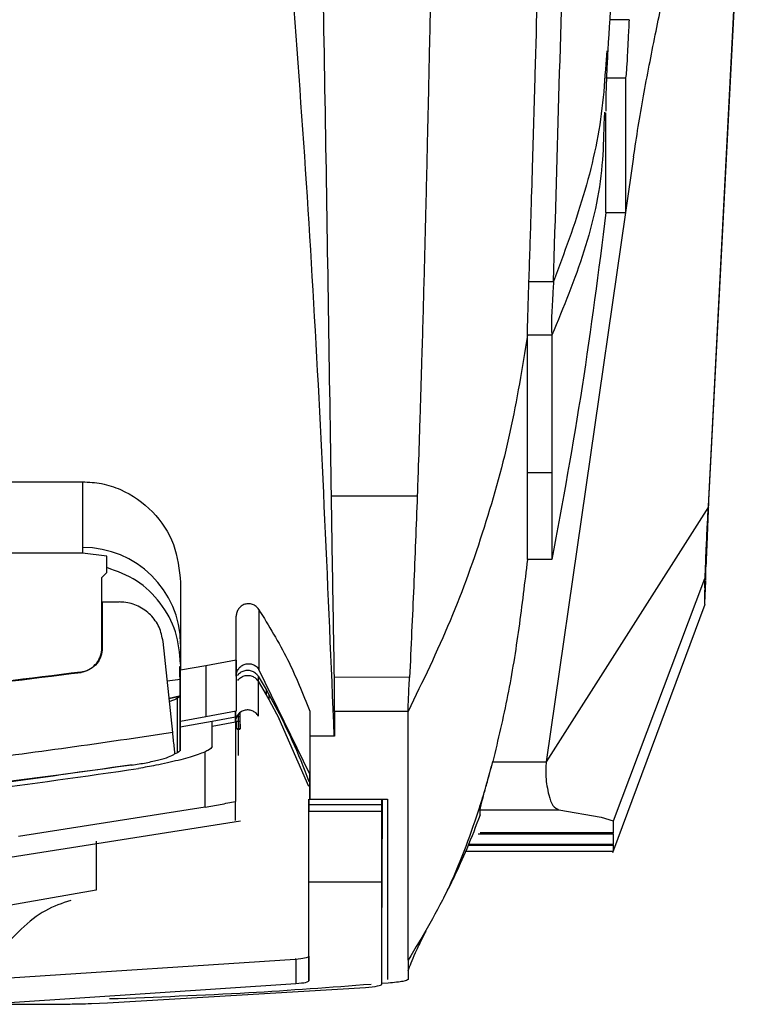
# Model space of a CAD drawing. Extents: x 594 to 1520, y 236 to 1207.
# Tile 45 of 71: x 1097 to 1127, y 928 to 968. Entities that reach past the tile are written whole.
import ezdxf

# ---------------------------------------------------------------- set-up
doc = ezdxf.new("R2010")
doc.units = 0
doc.header["$LTSCALE"] = 5
doc.layers.get('0').update_dxf_attribs({"linetype": 'CONTINUOUS'})

msp = doc.modelspace()

# ---------------------------------------------------------------- linework, layer by layer
at = {"color": 7, "linetype": 'Continuous'}
for p, q in [((1126.903, 974.654), (1125.557, 948.5)), ((1125.561, 948.517), (1126.903, 974.647)), ((1122.33, 968.34), (1121.53, 968.34)), ((1121.423, 967.072), (1121.378, 966.531)), ((1121.388, 965.968), (1122.188, 965.968)), ((1121.325, 964.578), (1121.302, 964.087)), ((1122.516, 962.748), (1122.188, 960.48)), ((1122.188, 960.48), (1118.951, 938.114)), ((1121.388, 960.48), (1122.188, 960.48)), ((1118.25, 957.67), (1119.25, 957.67)), ((1119.188, 955.488), (1118.188, 955.488)), ((1118.188, 949.892), (1119.188, 949.892)), ((1048.589, 949.519), (1100.058, 949.519)), ((1100.058, 949.519), (1100.058, 946.837)), ((1110.201, 948.95), (1113.7, 948.95)), ((1125.57, 948.694), (1125.512, 947.316)), ((1125.56, 948.5), (1118.951, 938.114)), ((1100.058, 946.61), (1048.589, 946.61)), ((1100.058, 946.837), (1100.058, 946.61)), ((1101.053, 946.482), (1100.058, 946.61)), ((1101.053, 945.819), (1101.053, 946.482)), ((1119.188, 946.348), (1118.188, 946.348)), ((1125.457, 945.713), (1125.461, 946.197)), ((1125.461, 946.197), (1125.464, 946.556)), ((1101.053, 945.819), (1100.853, 945.619)), ((1100.853, 944.619), (1100.853, 945.619)), ((1104.058, 945.408), (1104.058, 941.836)), ((1125.409, 945.558), (1121.688, 935.694)), ((1125.409, 945.558), (1125.409, 945.199)), ((1125.414, 944.569), (1125.457, 945.487)), ((1125.455, 945.505), (1125.457, 945.713)), ((1100.853, 944.619), (1100.865, 944.619)), ((1100.853, 942.752), (1100.853, 944.619)), ((1100.865, 944.619), (1100.863, 942.742)), ((1100.865, 944.619), (1101.553, 944.619)), ((1107.239, 944.32), (1107.248, 941.865)), ((1121.666, 934.411), (1125.431, 944.535)), ((1106.323, 942.246), (1106.323, 944.035)), ((1106.323, 941.598), (1106.323, 944.035)), ((1103.736, 939.298), (1103.343, 943.009)), ((1100.863, 942.742), (1100.853, 942.752)), ((1106.323, 942.245), (1105.091, 942.021)), ((1106.323, 942.245), (1106.323, 940.179)), ((1104.028, 941.985), (1104.058, 941.99)), ((1104.028, 941.985), (1104.029, 941.785)), ((1104.028, 941.772), (1104.028, 941.985)), ((1104.028, 941.772), (1104.029, 941.572)), ((1104.029, 941.785), (1104.039, 939.522)), ((1104.029, 941.785), (1104.03, 941.572)), ((1104.029, 941.572), (1104.029, 941.785)), ((1105.091, 942.021), (1104.058, 941.836)), ((1104.058, 939.765), (1104.058, 941.836)), ((1105.091, 942.021), (1105.091, 939.951)), ((1109.323, 937.6), (1107.248, 941.865)), ((1100.004, 941.753), (1099.994, 941.762)), ((1103.513, 941.403), (1104.058, 941.478)), ((1104.03, 941.572), (1104.029, 941.572)), ((1104.03, 941.572), (1104.03, 941.516)), ((1104.03, 941.516), (1104.033, 940.803)), ((1106.323, 941.598), (1106.323, 940.178)), ((1107.214, 941.601), (1107.537, 941.053)), ((1107.214, 941.601), (1107.214, 941.388)), ((1107.214, 941.388), (1107.537, 940.84)), ((1113.383, 941.549), (1110.323, 941.554)), ((1107.537, 941.053), (1107.648, 940.857)), ((1107.537, 941.053), (1107.537, 940.84)), ((1103.587, 940.698), (1104.058, 940.812)), ((1103.935, 938.48), (1103.925, 940.696)), ((1104.043, 938.587), (1104.033, 940.803)), ((1107.537, 940.84), (1107.648, 940.645)), ((1107.648, 940.857), (1108.07, 940.073)), ((1107.648, 940.857), (1107.648, 940.645)), ((1107.648, 940.645), (1108.07, 939.86)), ((1105.091, 939.951), (1106.323, 940.179)), ((1106.288, 940.172), (1106.288, 939.935)), ((1106.288, 939.718), (1106.288, 940.172)), ((1109.323, 940.176), (1109.323, 939.151)), ((1109.323, 940.176), (1109.323, 937.6)), ((1104.058, 939.765), (1105.091, 939.951)), ((1105.337, 939.76), (1106.288, 939.935)), ((1105.338, 939.756), (1105.337, 939.76)), ((1106.288, 939.948), (1106.488, 939.948)), ((1106.288, 939.935), (1106.288, 939.722)), ((1106.404, 940.034), (1106.405, 939.328)), ((1106.488, 939.948), (1106.488, 940.123)), ((1106.488, 939.649), (1106.488, 939.948)), ((1109.288, 937.097), (1108.07, 939.86)), ((1113.323, 940.155), (1110.323, 940.157)), ((1110.323, 940.155), (1110.323, 939.151)), ((1105.338, 939.756), (1104.039, 939.522)), ((1104.039, 939.522), (1104.043, 938.587)), ((1105.342, 938.729), (1105.338, 939.756)), ((1106.288, 939.722), (1105.338, 939.547)), ((1106.488, 939.746), (1106.327, 939.746)), ((1106.327, 939.466), (1106.349, 939.468)), ((1106.349, 939.468), (1106.488, 939.468)), ((1106.488, 939.5), (1106.488, 939.746)), ((1106.488, 939.649), (1106.488, 939.447)), ((1106.488, 939.649), (1106.488, 939.5)), ((1109.323, 939.151), (1109.323, 936.585)), ((1110.323, 939.151), (1109.323, 939.151)), ((1103.935, 938.48), (1103.792, 938.421)), ((1116.78, 938.114), (1118.951, 938.114)), ((1109.323, 936.585), (1109.323, 937.6)), ((1109.288, 934.213), (1109.288, 936.585)), ((1109.288, 936.568), (1109.288, 936.351)), ((1109.323, 936.585), (1112.488, 936.585)), ((1112.254, 936.585), (1112.253, 936.351)), ((1112.257, 936.115), (1112.259, 936.585)), ((1112.288, 935.762), (1112.288, 936.585)), ((1112.488, 936.585), (1112.488, 933.422)), ((1105.055, 936.263), (1097.454, 935.062)), ((1112.253, 936.351), (1109.288, 936.351)), ((1109.288, 936.351), (1109.288, 936.083)), ((1112.253, 936.351), (1112.252, 936.083)), ((1116.259, 936.155), (1116.259, 936.158)), ((1116.259, 935.93), (1116.259, 936.155)), ((1116.259, 936.155), (1119.471, 936.155)), ((1119.472, 936.155), (1121.197, 935.857)), ((1112.252, 936.083), (1109.288, 936.083)), ((1109.288, 933.222), (1109.288, 936.083)), ((1112.253, 933.222), (1112.252, 936.083)), ((1112.255, 935.762), (1112.257, 936.115)), ((1112.255, 935.762), (1112.288, 935.762)), ((1121.197, 935.857), (1121.685, 935.705)), ((1096.583, 934.147), (1106.492, 935.709)), ((1121.685, 935.705), (1121.688, 935.694)), ((1121.688, 935.694), (1121.688, 935.212)), ((1116.183, 935.172), (1121.688, 935.172)), ((1121.688, 935.212), (1116.259, 935.212)), ((1121.688, 935.172), (1121.688, 935.212)), ((1121.688, 935.172), (1121.688, 934.743)), ((1100.62, 934.876), (1100.62, 932.876)), ((1121.688, 934.743), (1115.796, 934.743)), ((1121.688, 934.711), (1121.688, 934.507)), ((1112.258, 930.161), (1112.275, 934.167)), ((1115.679, 934.463), (1121.688, 934.463)), ((1112.253, 933.083), (1112.257, 934.092)), ((1109.288, 933.222), (1112.253, 933.222)), ((1112.253, 933.083), (1112.253, 933.222)), ((1100.62, 932.876), (1095.898, 932.053)), ((1109.288, 930.185), (1109.287, 930.182)), ((1109.288, 930.185), (1109.288, 929.184)), ((1112.254, 929.158), (1112.258, 930.161)), ((1097.084, 929.307), (1108.721, 930.071)), ((1108.752, 930.074), (1108.721, 930.071)), ((1108.752, 930.074), (1108.752, 929.072)), ((1097.084, 928.307), (1108.752, 929.073)), ((1112.253, 929.111), (1112.253, 929.158)), ((1112.253, 929.044), (1112.253, 929.111)), ((1112.52, 929.092), (1112.253, 929.073)), ((1112.253, 929.044), (1112.253, 929.044)), ((1101.084, 928.285), (1111.588, 928.917)), ((1074.288, 928.23), (1097.546, 928.23)), ((1100.287, 928.258), (1100.429, 928.263)), ((1100.429, 928.263), (1101.084, 928.285))]:
    msp.add_line(p, q, dxfattribs=at)
at = {"color": 8, "linetype": 'Continuous'}
for p, q in [((1106.327, 939.746), (1106.327, 939.466)), ((1106.488, 939.421), (1106.358, 939.421)), ((1109.288, 936.585), (1109.288, 936.083)), ((1112.252, 936.083), (1112.255, 936.585)), ((1112.257, 934.092), (1112.264, 935.762)), ((1112.275, 934.167), (1112.282, 935.762)), ((1115.783, 934.711), (1121.688, 934.711)), ((1112.253, 929.044), (1112.254, 929.249))]:
    msp.add_line(p, q, dxfattribs=at)
at = {"color": 7, "linetype": 'Continuous', "flags": 128}
msp.add_lwpolyline([(1121.688, 934.711), (1121.688, 934.717), (1121.688, 934.727), (1121.688, 934.738), (1121.688, 934.741), (1121.688, 934.743)], dxfattribs=at)
at = {"color": 7, "linetype": 'Continuous'}
msp.add_arc((1100.088, 942.868), 3.97, 0.4408, 90.4344, dxfattribs=at)
for points, knots in [([(1119.25, 957.67), (1119.411, 963.014), (1119.733, 973.702), (1120.011, 989.878), (1120.203, 1008.842), (1120.255, 1030.63), (1120.247, 1047.057), (1120.242, 1055.27)], [0, 0, 0, 0, 0.166673, 0.333369, 0.500062, 0.750029, 1, 1, 1, 1]), ([(1118.25, 957.67), (1118.279, 958.551), (1118.331, 960.124), (1118.417, 962.938), (1118.537, 967.085), (1118.725, 974.511), (1118.987, 987.824), (1119.198, 1007.099), (1119.254, 1029.467), (1119.246, 1044.726), (1119.243, 1051.772)], [0, 0, 0, 0, 0.028546, 0.050976, 0.091033, 0.162569, 0.290331, 0.518481, 0.777656, 1, 1, 1, 1]), ([(1115.688, 1044.897), (1115.609, 1040.35), (1115.451, 1031.255), (1115.228, 1018.225), (1115.07, 1009.365), (1114.982, 1004.633), (1114.96, 1003.468), (1114.937, 1002.304), (1114.915, 1001.14), (1114.892, 999.977), (1114.869, 998.814), (1114.846, 997.651), (1114.824, 996.597), (1114.801, 995.466), (1114.773, 994.076), (1114.732, 992.137), (1114.685, 989.934), (1114.635, 987.589), (1114.588, 985.45), (1114.543, 983.397), (1114.429, 978.215), (1114.322, 973.241), (1114.219, 968.462), (1114.187, 966.988), (1114.148, 965.202), (1114.099, 963), (1114.038, 960.407), (1113.965, 957.522), (1113.886, 954.69), (1113.81, 952.229), (1113.749, 950.385), (1113.713, 949.36), (1113.698, 948.951)], [0, 0, 0, 0, 0.1399949, 0.2800115, 0.4032431, 0.4153474, 0.4274518, 0.4395563, 0.451661, 0.4637658, 0.4758706, 0.4879756, 0.5000806, 0.5088372, 0.5233311, 0.543562, 0.5695299, 0.5923413, 0.6171229, 0.6366453, 0.6568265, 0.7800142, 0.793388, 0.8077982, 0.8266208, 0.849856, 0.8775034, 0.9087712, 0.9413457, 0.9674084, 0.9869599, 1, 1, 1, 1]), ([(1110.201, 948.95), (1110.125, 953.999), (1109.972, 964.097), (1109.688, 979.337), (1109.256, 994.655), (1108.71, 1004.933), (1108.437, 1010.072)], [0, 0, 0, 0, 0.24995, 0.499976, 0.750043, 1, 1, 1, 1]), ([(1110.32, 939.151), (1110.073, 945.03), (1109.581, 956.727), (1108.301, 974.273), (1106.653, 991.727), (1105.168, 1003.339), (1104.429, 1009.116)], [0, 0, 0, 0, 0.251313, 0.500012, 0.751282, 1, 1, 1, 1]), ([(1121.431, 966.471), (1121.648, 969.845), (1122.075, 976.488), (1122.423, 983.15), (1122.595, 986.429)], [0, 0, 0, 0, 0.5079394, 1, 1, 1, 1]), ([(1122.516, 962.748), (1122.576, 963.15), (1122.689, 963.912), (1122.905, 965.17), (1123.137, 966.419), (1123.38, 967.643), (1123.655, 968.97), (1123.963, 970.41), (1124.194, 971.479), (1124.368, 972.27), (1124.633, 973.498), (1124.987, 975.207), (1125.232, 976.666), (1125.357, 977.413)], [0, 0, 0, 0, 0.146613, 0.278771, 0.396639, 0.500404, 0.590277, 0.691812, 0.79558, 0.847663, 0.897637, 0.947609, 1, 1, 1, 1]), ([(1122.33, 968.34), (1122.315, 968.055), (1122.284, 967.484), (1122.255, 966.819), (1122.222, 966.231), (1122.199, 966.056), (1122.188, 965.968)], [0, 0, 0, 0, 0.24974, 0.500031, 0.749943, 1, 1, 1, 1]), ([(1121.395, 964.608), (1121.392, 964.706), (1121.388, 964.904), (1121.404, 965.51), (1121.431, 966.2), (1121.461, 966.779), (1121.476, 967.07)], [0, 0, 0, 0, 0.24597, 0.494559, 0.74596, 1, 1, 1, 1]), ([(1122.188, 965.968), (1122.188, 965.15), (1122.188, 963.513), (1122.188, 961.676), (1122.188, 960.879), (1122.188, 960.48)], [0, 0, 0, 0, 0.33334, 0.666674, 1, 1, 1, 1]), ([(1121.388, 960.48), (1121.388, 960.883), (1121.388, 961.688), (1121.388, 963.105), (1121.388, 964.225), (1121.388, 964.541)], [0, 0, 0, 0, 0.417807, 0.835619, 1, 1, 1, 1]), ([(1121.388, 960.48), (1121.085, 958.115), (1120.478, 953.384), (1119.618, 948.693), (1119.188, 946.348)], [0, 0, 0, 0, 0.5, 1, 1, 1, 1]), ([(1118.188, 955.488), (1118.189, 955.577), (1118.192, 955.756), (1118.207, 956.292), (1118.224, 956.897), (1118.241, 957.413), (1118.25, 957.67)], [0, 0, 0, 0, 0.250514, 0.499147, 0.750988, 1, 1, 1, 1]), ([(1119.25, 957.67), (1119.236, 957.413), (1119.207, 956.9), (1119.171, 956.29), (1119.156, 955.755), (1119.177, 955.577), (1119.188, 955.488)], [0, 0, 0, 0, 0.249866, 0.500043, 0.749893, 1, 1, 1, 1]), ([(1118.188, 955.488), (1117.975, 954.169), (1117.55, 951.532), (1116.471, 947.648), (1115.107, 943.833), (1113.918, 941.381), (1113.323, 940.155)], [0, 0, 0, 0, 0.249998, 0.5, 0.750002, 1, 1, 1, 1]), ([(1118.188, 949.892), (1118.188, 950.702), (1118.188, 952.322), (1118.188, 954.432), (1118.188, 955.488)], [0, 0, 0, 0, 0.500001, 1, 1, 1, 1]), ([(1119.188, 955.488), (1119.188, 954.432), (1119.188, 952.322), (1119.188, 950.702), (1119.188, 949.892)], [0, 0, 0, 0, 0.499999, 1, 1, 1, 1]), ([(1118.188, 946.348), (1118.188, 946.824), (1118.188, 947.776), (1118.188, 949.187), (1118.188, 949.892)], [0, 0, 0, 0, 0.5, 1, 1, 1, 1]), ([(1119.188, 949.892), (1119.188, 949.187), (1119.188, 947.776), (1119.188, 946.824), (1119.188, 946.348)], [0, 0, 0, 0, 0.5, 1, 1, 1, 1]), ([(1100.058, 949.519), (1100.32, 949.504), (1100.852, 949.472), (1101.868, 949.141), (1102.976, 948.368), (1103.883, 947), (1103.999, 945.939), (1104.058, 945.408)], [0, 0, 0, 0, 0.123886, 0.251076, 0.500573, 0.750104, 1, 1, 1, 1]), ([(1110.323, 941.554), (1110.302, 942.786), (1110.26, 945.25), (1110.221, 947.717), (1110.201, 948.95)], [0, 0, 0, 0, 0.5000543, 1, 1, 1, 1]), ([(1113.698, 948.951), (1113.652, 947.716), (1113.559, 945.246), (1113.443, 942.781), (1113.385, 941.548)], [0, 0, 0, 0, 0.499999, 1, 1, 1, 1]), ([(1125.557, 948.5), (1125.54, 948.174), (1125.504, 947.476), (1125.456, 946.52), (1125.42, 945.769), (1125.415, 945.628), (1125.412, 945.558)], [0, 0, 0, 0, 0.219652, 0.469376, 0.736012, 1, 1, 1, 1]), ([(1125.464, 946.556), (1125.466, 946.596), (1125.469, 946.679), (1125.489, 947.107), (1125.514, 947.604), (1125.538, 948.08), (1125.553, 948.366), (1125.561, 948.517)], [0, 0, 0, 0, 0.240959, 0.491937, 0.71122, 0.847021, 1, 1, 1, 1]), ([(1125.512, 947.316), (1125.503, 947.099), (1125.485, 946.681), (1125.468, 946.247), (1125.462, 946.103), (1125.46, 946.047)], [0, 0, 0, 0, 0.396489, 0.765954, 1, 1, 1, 1]), ([(1118.188, 946.348), (1118.076, 945.416), (1117.854, 943.565), (1117.417, 940.81), (1116.989, 939.012), (1116.776, 938.115)], [0, 0, 0, 0, 0.336802, 0.669254, 1, 1, 1, 1]), ([(1104.058, 942.093), (1104.016, 942.537), (1103.933, 943.425), (1103.275, 944.611), (1102.307, 945.56), (1101.47, 945.867), (1101.053, 946.021)], [0, 0, 0, 0, 0.250532, 0.500212, 0.750535, 1, 1, 1, 1]), ([(1125.41, 945.199), (1125.409, 944.958), (1125.407, 944.572), (1125.408, 944.54), (1125.408, 944.528)], [0, 0, 0, 0, 0.624258, 1, 1, 1, 1]), ([(1103.343, 943.009), (1103.302, 943.209), (1103.219, 943.609), (1102.85, 944.115), (1102.349, 944.472), (1101.886, 944.608), (1101.619, 944.617), (1101.553, 944.619)], [0, 0, 0, 0, 0.231993, 0.46401, 0.695368, 0.92529, 1, 1, 1, 1]), ([(1107.239, 944.32), (1107.205, 944.364), (1107.138, 944.45), (1106.991, 944.527), (1106.831, 944.558), (1106.67, 944.532), (1106.526, 944.46), (1106.414, 944.343), (1106.338, 944.198), (1106.328, 944.09), (1106.323, 944.035)], [0, 0, 0, 0, 0.127793, 0.252006, 0.378627, 0.501825, 0.625963, 0.748532, 0.873388, 1, 1, 1, 1]), ([(1107.239, 944.32), (1107.65, 943.649), (1108.459, 942.325), (1109.038, 940.885), (1109.323, 940.176)], [0, 0, 0, 0, 0.507053, 1, 1, 1, 1]), ([(1099.994, 941.762), (1100.104, 941.789), (1100.324, 941.843), (1100.596, 942.056), (1100.784, 942.339), (1100.849, 942.587), (1100.852, 942.725), (1100.853, 942.752)], [0, 0, 0, 0, 0.236105, 0.472204, 0.708304, 0.944401, 1, 1, 1, 1]), ([(1100.863, 942.742), (1100.852, 942.63), (1100.83, 942.404), (1100.656, 942.104), (1100.4, 941.877), (1100.164, 941.78), (1100.029, 941.757), (1100.004, 941.753)], [0, 0, 0, 0, 0.237602, 0.47522, 0.712175, 0.947889, 1, 1, 1, 1]), ([(1106.323, 941.598), (1106.328, 941.652), (1106.338, 941.761), (1106.416, 941.905), (1106.532, 942.021), (1106.681, 942.092), (1106.846, 942.114), (1107.006, 942.077), (1107.151, 941.996), (1107.216, 941.909), (1107.248, 941.865)], [0, 0, 0, 0, 0.126011, 0.249763, 0.372194, 0.499542, 0.624798, 0.749897, 0.874648, 1, 1, 1, 1]), ([(1106.38, 941.62), (1106.386, 941.632), (1106.419, 941.695), (1106.524, 941.775), (1106.68, 941.841), (1106.852, 941.847), (1107.013, 941.798), (1107.138, 941.709), (1107.192, 941.633), (1107.214, 941.601)], [0, 0, 0, 0, 0.040702, 0.211872, 0.382346, 0.548942, 0.717847, 0.883845, 1, 1, 1, 1]), ([(1099.994, 941.762), (1095.78, 941.245), (1087.331, 940.207), (1074.485, 939.799), (1061.528, 940.179), (1052.904, 941.233), (1048.581, 941.762)], [0, 0, 0, 0, 0.246846, 0.494919, 0.746807, 1, 1, 1, 1]), ([(1074.288, 939.921), (1078.579, 939.997), (1087.184, 940.15), (1095.724, 941.218), (1100.004, 941.753)], [0, 0, 0, 0, 0.498734, 1, 1, 1, 1]), ([(1106.388, 941.427), (1106.424, 941.468), (1106.497, 941.549), (1106.648, 941.618), (1106.811, 941.638), (1106.972, 941.603), (1107.116, 941.52), (1107.181, 941.432), (1107.214, 941.388)], [0, 0, 0, 0, 0.166677, 0.333018, 0.499613, 0.6661, 0.832591, 1, 1, 1, 1]), ([(1107.214, 941.388), (1107.214, 941.388), (1107.214, 941.388), (1107.218, 940.531), (1107.22, 940.162), (1107.222, 939.97)], [0, 0, 0, 0, 0.000006, 0.479842, 1, 1, 1, 1]), ([(1110.323, 940.157), (1110.323, 940.208), (1110.323, 940.31), (1110.323, 940.63), (1110.323, 941.047), (1110.323, 941.385), (1110.323, 941.554)], [0, 0, 0, 0, 0.250165, 0.500065, 0.749906, 1, 1, 1, 1]), ([(1113.323, 940.155), (1113.325, 940.197), (1113.327, 940.295), (1113.342, 940.616), (1113.359, 941.056), (1113.375, 941.392), (1113.383, 941.549)], [0, 0, 0, 0, 0.213313, 0.500729, 0.767695, 1, 1, 1, 1]), ([(1103.925, 940.696), (1103.85, 940.656), (1103.771, 940.614), (1103.608, 940.567), (1103.602, 940.565)], [0, 0, 0, 0, 0.959333, 1, 1, 1, 1]), ([(1104.033, 940.803), (1104.032, 940.795), (1104.029, 940.78), (1104.002, 940.745), (1103.956, 940.715), (1103.925, 940.696)], [0, 0, 0, 0, 0.2525188, 0.5050353, 1, 1, 1, 1]), ([(1107.222, 939.97), (1107.189, 940.016), (1107.123, 940.109), (1106.974, 940.197), (1106.808, 940.232), (1106.639, 940.21), (1106.487, 940.133), (1106.369, 940.011), (1106.299, 939.865), (1106.291, 939.764), (1106.288, 939.718)], [0, 0, 0, 0, 0.128834, 0.25771, 0.385734, 0.512938, 0.640029, 0.767753, 0.896593, 1, 1, 1, 1]), ([(1108.07, 940.073), (1108.248, 939.716), (1108.699, 938.815), (1109.066, 937.877), (1109.288, 937.31)], [0, 0, 0, 0, 0.396137, 1, 1, 1, 1]), ([(1113.323, 933.422), (1113.323, 934.357), (1113.323, 936.226), (1113.323, 938.846), (1113.323, 940.155)], [0, 0, 0, 0, 0.5000063, 1, 1, 1, 1]), ([(1106.288, 939.722), (1106.288, 939.271), (1106.288, 938.369), (1106.288, 937.274), (1106.288, 936.763), (1106.288, 936.489)], [0, 0, 0, 0, 0.316152, 0.632518, 1, 1, 1, 1]), ([(1103.736, 939.297), (1100.89, 938.879), (1095.2, 938.041), (1085.376, 937.146), (1078.394, 937.01), (1074.288, 936.931)], [0, 0, 0, 0, 0.291745, 0.583492, 1, 1, 1, 1]), ([(1103.823, 938.467), (1103.814, 938.557), (1103.786, 938.82), (1103.756, 939.107), (1103.736, 939.297)], [0, 0, 0, 0, 0.338713, 1, 1, 1, 1]), ([(1106.404, 939.328), (1106.403, 939.163), (1106.402, 938.832), (1106.402, 938.618), (1106.402, 938.517), (1106.403, 938.478), (1106.403, 938.446), (1106.404, 938.463), (1106.404, 938.398), (1106.404, 938.37)], [0, 0, 0, 0, 0.285908, 0.573937, 0.664092, 0.754563, 0.843535, 0.93133, 1, 1, 1, 1]), ([(1105.342, 938.729), (1105.31, 938.68), (1105.262, 938.607), (1104.978, 938.48), (1104.702, 938.38), (1104.36, 938.275), (1103.964, 938.168), (1103.522, 938.064), (1102.984, 937.95), (1102.581, 937.88), (1102.346, 937.839)], [0, 0, 0, 0, 0.214447, 0.32048, 0.426508, 0.532531, 0.638554, 0.744577, 0.850605, 1, 1, 1, 1]), ([(1104.043, 938.587), (1104.041, 938.579), (1104.038, 938.563), (1104.012, 938.529), (1103.965, 938.499), (1103.935, 938.48)], [0, 0, 0, 0, 0.252558, 0.5051161, 1, 1, 1, 1]), ([(1102.066, 937.972), (1102.265, 938.004), (1102.665, 938.069), (1103.193, 938.189), (1103.59, 938.308), (1103.799, 938.404), (1103.816, 938.449), (1103.823, 938.467)], [0, 0, 0, 0, 0.213238, 0.426423, 0.640996, 0.857326, 1, 1, 1, 1]), ([(1105.055, 936.263), (1105.055, 936.547), (1105.055, 937.116), (1105.055, 938.061), (1105.055, 938.534)], [0, 0, 0, 0, 0.500019, 1, 1, 1, 1]), ([(1071.934, 935.364), (1074.806, 935.403), (1080.552, 935.482), (1090.717, 936.169), (1097.954, 937.208), (1102.346, 937.839)], [0, 0, 0, 0, 0.282158, 0.564318, 1, 1, 1, 1]), ([(1071.967, 935.562), (1074.829, 935.602), (1080.563, 935.682), (1090.63, 936.365), (1097.782, 937.387), (1102.088, 938.002)], [0, 0, 0, 0, 0.283792, 0.568689, 1, 1, 1, 1]), ([(1102.066, 937.972), (1099.216, 937.585), (1093.51, 936.811), (1084.24, 936.073), (1077.823, 935.968), (1074.288, 935.909)], [0, 0, 0, 0, 0.309468, 0.619606, 1, 1, 1, 1]), ([(1116.254, 936.301), (1116.347, 936.602), (1116.532, 937.203), (1116.695, 937.811), (1116.776, 938.115)], [0, 0, 0, 0, 0.500046, 1, 1, 1, 1]), ([(1116.262, 936.158), (1116.27, 936.205), (1116.286, 936.301), (1116.398, 936.736), (1116.535, 937.223), (1116.663, 937.684), (1116.741, 937.963), (1116.782, 938.112)], [0, 0, 0, 0, 0.237441, 0.4904126, 0.7062741, 0.8434738, 1, 1, 1, 1]), ([(1118.951, 938.114), (1118.94, 937.903), (1118.922, 937.557), (1118.984, 937.101), (1119.072, 936.674), (1119.208, 936.281), (1119.384, 936.197), (1119.472, 936.155)], [0, 0, 0, 0, 0.209229, 0.344594, 0.500957, 0.750417, 1, 1, 1, 1]), ([(1106.288, 937.524), (1106.288, 937.257), (1106.288, 936.778), (1106.288, 936.758), (1106.288, 936.75)], [0, 0, 0, 0, 0.5547544, 1, 1, 1, 1]), ([(1105.055, 936.263), (1105.261, 936.3), (1105.672, 936.374), (1106.083, 936.451), (1106.288, 936.489)], [0, 0, 0, 0, 0.4999969, 1, 1, 1, 1]), ([(1106.288, 935.713), (1106.288, 935.722), (1106.288, 935.741), (1106.288, 936.222), (1106.288, 936.489)], [0, 0, 0, 0, 0.445315, 1, 1, 1, 1]), ([(1116.254, 936.301), (1115.876, 935.204), (1115.12, 933.008), (1113.922, 931.018), (1113.323, 930.023)], [0, 0, 0, 0, 0.4999788, 1, 1, 1, 1]), ([(1116.259, 936.158), (1116.259, 936.181), (1116.259, 936.228), (1116.259, 936.276), (1116.259, 936.3)], [0, 0, 0, 0, 0.4999993, 1, 1, 1, 1]), ([(1114.782, 932.58), (1114.821, 932.655), (1114.972, 932.945), (1115.306, 933.619), (1115.782, 934.657), (1116.101, 935.503), (1116.273, 935.961)], [0, 0, 0, 0, 0.050643, 0.195524, 0.565229, 1, 1, 1, 1]), ([(1109.288, 930.185), (1109.288, 930.662), (1109.288, 931.607), (1109.288, 933.35), (1109.288, 934.213)], [0, 0, 0, 0, 0.5046583, 1, 1, 1, 1]), ([(1112.488, 933.422), (1112.488, 932.51), (1112.488, 930.668), (1112.488, 929.722), (1112.488, 929.244)], [0, 0, 0, 0, 0.494733, 1, 1, 1, 1]), ([(1113.323, 930.023), (1113.323, 930.469), (1113.323, 931.359), (1113.323, 932.734), (1113.323, 933.422)], [0, 0, 0, 0, 0.499999, 1, 1, 1, 1]), ([(1109.288, 929.184), (1109.288, 929.662), (1109.288, 930.608), (1109.288, 932.356), (1109.288, 933.222)], [0, 0, 0, 0, 0.504941, 1, 1, 1, 1]), ([(1112.254, 929.158), (1112.253, 929.623), (1112.251, 930.544), (1112.253, 932.242), (1112.253, 933.083)], [0, 0, 0, 0, 0.504899, 1, 1, 1, 1]), ([(1099.578, 932.457), (1099.23, 932.344), (1098.185, 932.003), (1097.247, 930.994), (1096.62, 930.321)], [0, 0, 0, 0, 0.332188, 1, 1, 1, 1]), ([(1113.323, 929.605), (1113.364, 929.706), (1113.448, 929.916), (1113.597, 930.273), (1113.802, 930.704), (1113.963, 931.026), (1114.049, 931.192), (1114.061, 931.214)], [0, 0, 0, 0, 0.303221, 0.625146, 0.88497, 0.984763, 1, 1, 1, 1]), ([(1108.752, 930.074), (1108.887, 930.089), (1109.195, 930.122), (1109.254, 930.161), (1109.287, 930.182)], [0, 0, 0, 0, 0.439143, 1, 1, 1, 1]), ([(1113.323, 930.023), (1113.323, 929.878), (1113.323, 929.586), (1113.324, 929.358), (1113.324, 929.244)], [0, 0, 0, 0, 0.500004, 1, 1, 1, 1]), ([(1111.826, 929.043), (1110.165, 928.917), (1106.61, 928.646), (1103.054, 928.516), (1101.161, 928.447)], [0, 0, 0, 0, 0.467505, 1, 1, 1, 1]), ([(1108.752, 929.073), (1108.907, 929.09), (1109.217, 929.124), (1109.264, 929.164), (1109.288, 929.184)], [0, 0, 0, 0, 0.499998, 1, 1, 1, 1]), ([(1111.588, 928.917), (1111.78, 928.936), (1112.165, 928.975), (1112.224, 929.021), (1112.253, 929.044)], [0, 0, 0, 0, 0.499458, 1, 1, 1, 1]), ([(1113.324, 929.244), (1113.288, 929.216), (1113.216, 929.161), (1112.752, 929.115), (1112.52, 929.092)], [0, 0, 0, 0, 0.500003, 1, 1, 1, 1]), ([(1097.546, 928.23), (1097.849, 928.231), (1098.442, 928.232), (1099.233, 928.238), (1099.866, 928.247), (1100.152, 928.255), (1100.287, 928.258)], [0, 0, 0, 0, 0.273622, 0.536516, 0.780272, 1, 1, 1, 1])]:
    msp.add_open_spline(points, degree=3, knots=knots, dxfattribs=at)
at = {"color": 8, "linetype": 'Continuous'}
for points, knots in [([(1121.378, 966.531), (1121.338, 965.931), (1121.217, 964.128), (1120.545, 961.15), (1119.682, 958.83), (1119.25, 957.67)], [0, 0, 0, 0, 0.199464, 0.599735, 1, 1, 1, 1]), ([(1121.302, 964.087), (1121.289, 963.53), (1121.246, 961.789), (1120.59, 958.886), (1119.655, 956.621), (1119.188, 955.488)], [0, 0, 0, 0, 0.190336, 0.595175, 1, 1, 1, 1]), ([(1103.588, 940.69), (1103.755, 940.723), (1103.932, 940.758), (1104.052, 940.793), (1104.058, 940.795)], [0, 0, 0, 0, 0.947569, 1, 1, 1, 1])]:
    msp.add_open_spline(points, degree=3, knots=knots, dxfattribs=at)

doc.saveas('drawing.dxf')
